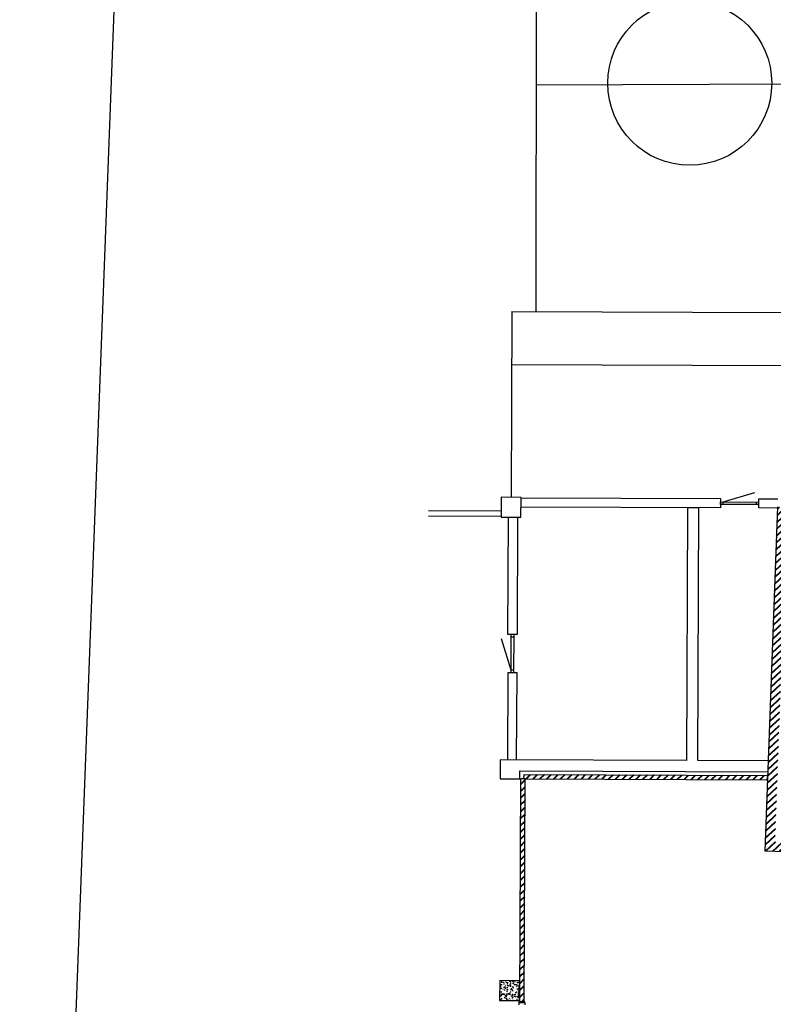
# Model space of a CAD drawing. Header units: millimetres. Extents: x 119024465 to 119292677, y 483022511 to 483148062.
# Tile 106 of 162: x 119158740 to 119175810, y 483076301 to 483098605. Entities that reach past the tile are written whole.
import ezdxf

# ---------------------------------------------------------------- set-up
doc = ezdxf.new("R2010")
doc.units = ezdxf.units.MM
doc.header["$LTSCALE"] = 100
for name, color, linetype in [('204 tekst fdstp', 255, 'CONTINUOUS'), ('AL22----', 2, 'CONTINUOUS'), ('AL22----_ARC', 8, 'CONTINUOUS'), ('AL28----', 4, 'CONTINUOUS'), ('AL28----_ARC', 8, 'CONTINUOUS'), ('AL32----', 6, 'CONTINUOUS'), ('AL90----', 8, 'CONTINUOUS'), ('Overlap', 8, 'CONTINUOUS')]:
    doc.layers.add(name, color=color, linetype=linetype)
pattern_1 = [(44.74700747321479, (119102349.9776167, 483001745.0634641), (-77.4375393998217, 78.12443594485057), []), (44.74700747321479, (119102350.0438498, 483001760.0633179), (-77.4375393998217, 78.12443594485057), [])]

# ---------------------------------------------------------------- blocks, each defined once
blk = doc.blocks.new('KOLOM')
at = {"layer": 'AL28----', "linetype": 'Continuous'}
for p, q in [((0.5, 0.5), (-0.5, 0.5)), ((-0.5, 0.5), (-0.5, -0.5)), ((0.5, -0.5), (0.5, 0.5)), ((-0.5, -0.5), (0.5, -0.5))]:
    blk.add_line(p, q, dxfattribs=at)
blk = doc.blocks.new('450x450')
at = {"layer": 'AL28----_ARC'}
h = blk.add_hatch(dxfattribs=at)
h.set_pattern_fill('AR-CONC', color=256, angle=-1.999999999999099, style=0)
h.set_pattern_definition([(50.0000000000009, (-16440.82185330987, -129163.4502974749), (182.1846689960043, -15.93908553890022), [19.05, -209.55]), (355.0000000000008, (-16440.82185330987, -129163.4502974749), (-35.24282597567, 191.0566428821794), [15.24, -167.64]), (100.4510000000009, (-16425.63985331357, -129164.7785474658), (146.9425016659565, 175.1166878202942), [16.18999999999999, -178.0899999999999]), (46.18420000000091, (-16440.82185330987, -129112.6502974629), (271.0790408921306, -42.04232793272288), [28.575, -314.325]), (96.63560000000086, (-16418.23195330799, -129116.1537974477), (237.4042344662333, 247.4255558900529), [24.285, -267.135]), (351.1840000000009, (-16440.82185330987, -129112.6502974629), (237.4046058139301, 247.4251178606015), [22.85999999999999, -251.46]), (21.00000000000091, (-16415.42185331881, -129125.350297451), (151.6148798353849, -102.2655185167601), [19.05, -209.55]), (326.0000000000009, (-16415.42185331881, -129125.350297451), (61.80202834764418, 184.1879661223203), [15.24, -167.64]), (71.45140000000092, (-16402.78735330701, -129133.8723974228), (213.4164907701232, 81.92285771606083), [16.19, -178.09]), (37.5000000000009, (-16440.82185330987, -129163.4502974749), (3.088603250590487, 84.55503887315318), [0, -165.608, 0, -170.18, 0, -168.275]), (7.5000000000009, (-16440.82185330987, -129163.4502974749), (66.81966251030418, 100.1805748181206), [0, -97.02799999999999, 0, -161.798, 0, -64.135]), (327.5000000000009, (-16497.46385331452, -129163.4502974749), (135.5905951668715, -5.728743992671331), [0, -63.49999999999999, 0, -198.1199999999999, 0, -262.8899999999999]), (317.5000000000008, (-16522.86385330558, -129163.4502974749), (148.1291813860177, 25.42649103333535), [0, -82.55, 0, -131.572, 0, -186.69])])
h.paths.add_polyline_path([(-225, 225), (-225, -225), (225, -225), (225, 225)])
at = {"layer": 'AL28----', "xscale": 450, "yscale": 450, "zscale": 2600}
blk.add_blockref('KOLOM', (0, 0), dxfattribs=at)

msp = doc.modelspace()

# ---------------------------------------------------------------- hatches: boundary and pattern name
at = {"layer": 'AL22----_ARC'}
h = msp.add_hatch(dxfattribs=at)
h.set_pattern_fill('SCHOON', color=256, scale=2, angle=-2.087992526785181, style=0, pattern_type=2)
h.set_pattern_definition([(42.91200747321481, (119153097.5669324, 483019764.0029071), (-74.89618102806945, 80.56402464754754), []), (42.91200747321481, (119153098.1134465, 483019778.9929479), (-74.89618102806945, 80.56402464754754), [])])
h.paths.add_polyline_path([(119176121.6298245, 483087558.5955977), (119175901.7758932, 483087566.611139), (119175617.5885199, 483079771.7899392), (119176836.7785023, 483079727.3401192), (119176849.166157, 483080067.1143767), (119176749.2325519, 483080070.7578045), (119176744.8604384, 483079950.8374784), (119175845.4579925, 483079983.6283292)])
h = msp.add_hatch(dxfattribs=at)
h.set_pattern_fill('SCHOON', color=256, scale=2, angle=-2.25299252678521, style=0, pattern_type=2)
h.set_pattern_definition(pattern_1)
h.paths.add_polyline_path([(119170089.7034893, 483081410.1830308), (119170067.6997197, 483076359.030948), (119170167.6987448, 483076358.5893942), (119170189.7025145, 483081409.741477)])
h = msp.add_hatch(dxfattribs=at)
h.set_pattern_fill('SCHOON', color=256, scale=2, angle=-2.25299252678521, style=0, pattern_type=2)
h.set_pattern_definition(pattern_1)
h.paths.add_polyline_path([(119175680.0677672, 483081485.4992979), (119170162.9443334, 483081509.8606048), (119170162.5120523, 483081411.9615591), (119170189.7117871, 483081411.8414565), (119170189.7026391, 483081409.7414764), (119175676.42247, 483081385.5144191)])

# ---------------------------------------------------------------- linework, layer by layer
at = {"layer": '204 tekst fdstp'}
msp.add_lwpolyline([(119162213.9271236, 483134050.8224609), (119292676.8664435, 483129102.5629672), (119289203.2041175, 483037517.9971569), (119158740.2647976, 483042466.2566507)], close=True, dxfattribs=at)
at = {"layer": 'AL22----'}
for p, q in [((119175901.7758932, 483087566.611139), (119175617.5885199, 483079771.7899392)), ((119170067.6997197, 483076359.030948), (119170089.7034893, 483081410.1830308)), ((119170189.7025145, 483081409.741477), (119170089.7034893, 483081410.1830308)), ((119170162.5027796, 483081409.8615796), (119170162.9443334, 483081509.8606048)), ((119170162.5027796, 483081409.8615796), (119175676.42247, 483081385.5144191)), ((119170162.9443334, 483081509.8606048), (119175680.0677672, 483081485.4992979)), ((119170167.6987448, 483076358.5893942), (119170189.7025145, 483081409.741477)), ((119175676.42247, 483081385.5144191), (119175680.0677672, 483081485.4992979)), ((119176836.7785023, 483079727.3401192), (119175617.5885199, 483079771.7899392)), ((119170054.4435949, 483076342.0889013), (119170054.5176516, 483076359.0891544)), ((119170067.6997197, 483076359.030948), (119170054.5176516, 483076359.0891544)), ((119170180.5164233, 483076358.5327966), (119170067.6997197, 483076359.030948)), ((119170180.4423992, 483076341.5400236), (119170180.5164233, 483076358.5327966))]:
    msp.add_line(p, q, dxfattribs=at)
at = {"layer": 'AL32----'}
for p, q in [((119170054.1996492, 483076286.0894326), (119170054.4435948, 483076342.0889013)), ((119170054.4435948, 483076342.0889013), (119170180.4423993, 483076341.5400236)), ((119170180.4423993, 483076341.5400236), (119170180.1984536, 483076285.540555))]:
    msp.add_line(p, q, dxfattribs=at)
at = {"layer": 'AL90----'}
for p, q in [((119170440.6341344, 483091991.4644424), (119170460.2809557, 483127118.0228499)), ((119170443.5078804, 483097129.4359116), (119176547.9445806, 483097151.5549061)), ((119169884.6873306, 483091993.6543713), (119169870.1461376, 483087786.3181691))]:
    msp.add_line(p, q, dxfattribs=at)
msp.add_circle((119173916.1826113, 483097165.7860591), 1857.607866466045, dxfattribs=at)
at = {"layer": 'Overlap'}
for p, q in [((119169884.6873306, 483091993.6543713), (119176023.274637, 483091969.473874)), ((119169880.5399726, 483090793.6613984), (119176018.547756, 483090769.4831837)), ((119174670.7661919, 483087680.407381), (119175387.7600739, 483087896.1140637)), ((119170095.1050014, 483087775.4319565), (119174615.0699345, 483087757.6273714)), ((119174615.0699345, 483087757.6273714), (119174614.2427303, 483087547.6290005)), ((119174614.5460385, 483087624.6284032), (119174614.7666263, 483087680.6279687)), ((119174614.7666263, 483087680.6279687), (119175484.7598767, 483087677.2009799)), ((119174670.5456041, 483087624.4078154), (119174670.7661919, 483087680.407381)), ((119175428.5397234, 483087621.4220022), (119175428.7603112, 483087677.4215678)), ((119175484.2359807, 483087544.2020119), (119175485.0631849, 483087754.2003826)), ((119175485.0631849, 483087754.2003826), (119175908.5460597, 483087752.5322421)), ((119169643.9188942, 483087475.2068799), (119167998.0830314, 483087481.6899887)), ((119174614.2427303, 483087547.6290005), (119170094.2777972, 483087565.4335856)), ((119175484.5392889, 483087621.2014144), (119174614.5460385, 483087624.6284032)), ((119175900.8908483, 483087542.5607674), (119175484.2359807, 483087544.2020119)), ((119169643.4225717, 483087349.2078573), (119167998.267996, 483087355.6882825))]:
    msp.add_line(p, q, dxfattribs=at)
msp.add_lwpolyline([(119170093.3718117, 483087335.43537), (119170095.1443921, 483087785.4318789), (119169645.1478832, 483087787.2044593), (119169643.3753029, 483087337.2079504)], close=True, dxfattribs=at)
for points in [[(119175692.1958054, 483081818.3384219), (119174096.6954092, 483081824.6232544), (119174119.2465706, 483087549.578839), (119173869.2485102, 483087550.5636058), (119173846.6973487, 483081825.6080213), (119169621.7301269, 483081842.2505815), (119169620.0363279, 483081412.2539176), (119170070.0328367, 483081410.4813372), (119170070.7418689, 483081590.4799407), (119175683.082465, 483081568.3723806)], [(119170018.3723935, 483087335.7308001), (119170007.9141146, 483084680.7374981), (119169797.9157438, 483084681.5647023), (119169808.3740228, 483087336.5580043)], [(119169927.708311, 483083867.0471215), (119169871.7087455, 483083867.2677093), (119169654.9740357, 483084579.2437245)], [(119169871.4881577, 483083811.2681437), (119169874.9151464, 483084681.2613941)], [(119169874.6925209, 483084624.7445056), (119169902.6943414, 483084625.1515347), (119169930.6941242, 483084625.0412408)], [(119169930.914712, 483084681.0408063), (119169927.4877232, 483083811.0475559)], [(119169996.7264298, 483081840.5734327), (119170004.4871258, 483083810.7442478), (119169794.4887551, 483083811.5714519), (119169786.728059, 483081841.4006369)]]:
    msp.add_lwpolyline(points, dxfattribs=at)

# ---------------------------------------------------------------- block references
at = {"layer": 'AL28----', "rotation": 359.7470074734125}
msp.add_blockref('450x450', (119169836.3111694, 483076611.2551118), dxfattribs=at)

doc.saveas('drawing.dxf')
